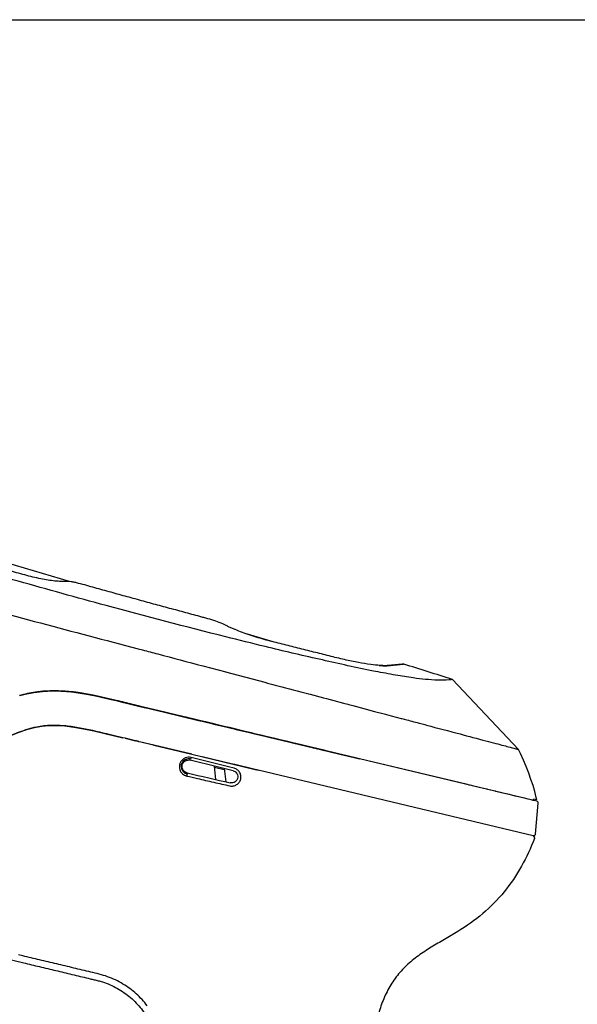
# Model space of a CAD drawing. Header units: millimetres. Extents: x 474 to 890, y 0 to 298.
# Tile 13 of 19: x 670 to 729, y 194 to 298. Entities that reach past the tile are written whole.
import ezdxf

# ---------------------------------------------------------------- set-up
doc = ezdxf.new("R2010")
doc.units = ezdxf.units.MM
doc.header["$LTSCALE"] = 23.1
doc.layers.get('0').update_dxf_attribs({"linetype": 'CONTINUOUS'})
doc.layers.add('20_ALL_FEATURES', color=7, linetype='CONTINUOUS')

msp = doc.modelspace()

# ---------------------------------------------------------------- linework, layer by layer
msp.add_lwpolyline([(474.26, 298.29), (890.02, 298.29), (890.02, -0.5), (474.26, -0.5)], close=True)
at = {"layer": '20_ALL_FEATURES', "color": 7}
for p, q in [((674.9, 238.52), (657.1, 243.77)), ((696.64, 232.09), (693.83, 232.92)), ((680.83, 231.73), (682.19, 231.37)), ((696.09, 231.51), (695.68, 231.61)), ((682.19, 231.37), (682.66, 231.25)), ((689.07, 229.55), (691.5, 228.91)), ((710.44, 229.75), (710.42, 229.75)), ((710.44, 229.75), (710.44, 229.75)), ((691.49, 228.91), (695.64, 227.81)), ((707.43, 228.97), (707.2, 229.01)), ((695.64, 227.81), (695.94, 227.73)), ((722.64, 220.67), (715.6, 228.12)), ((715.61, 228.12), (715.61, 228.12)), ((669.59, 226.39), (670.16, 226.54)), ((670.16, 226.54), (671.08, 226.72)), ((671.08, 226.72), (672.02, 226.84)), ((674.02, 226.88), (675.11, 226.79)), ((675.11, 226.79), (676.28, 226.63)), ((676.28, 226.63), (677.51, 226.4)), ((700.31, 226.57), (700.49, 226.53)), ((700.49, 226.53), (701.89, 226.16)), ((680.09, 225.82), (679.85, 225.88)), ((680.09, 225.8), (679.85, 225.86)), ((680.02, 225.82), (679.85, 225.86)), ((680, 225.82), (680.1, 225.8)), ((680.24, 225.77), (680.02, 225.82)), ((680.09, 225.8), (704.25, 220.03)), ((680.1, 225.8), (680.5, 225.7)), ((701.89, 226.16), (702.23, 226.07)), ((702.23, 226.07), (702.98, 225.87)), ((702.98, 225.87), (704.02, 225.59)), ((704.02, 225.59), (704.49, 225.47)), ((704.49, 225.47), (704.6, 225.44)), ((704.6, 225.44), (705.02, 225.33)), ((705.02, 225.33), (706.19, 225.02)), ((706.19, 225.02), (707.33, 224.72)), ((707.33, 224.72), (708.34, 224.45)), ((708.34, 224.45), (708.5, 224.41)), ((708.5, 224.41), (708.61, 224.38)), ((708.61, 224.38), (709.09, 224.25)), ((709.09, 224.25), (710.17, 223.97)), ((710.17, 223.97), (710.23, 223.95)), ((712.24, 223.42), (712.66, 223.31)), ((712.66, 223.31), (712.86, 223.25)), ((670.35, 222.78), (671.16, 223)), ((678.63, 222.37), (680.55, 221.91)), ((680.55, 221.91), (679.37, 222.19)), ((693.56, 222.58), (694.38, 222.38)), ((694.24, 222.42), (693.56, 222.58)), ((694.55, 222.34), (693.56, 222.58)), ((694.55, 222.34), (694.24, 222.42)), ((694.38, 222.38), (694.55, 222.34)), ((694.55, 222.34), (695.37, 222.15)), ((695.07, 222.22), (694.55, 222.34)), ((695.07, 222.22), (694.55, 222.34)), ((701.94, 220.58), (695.07, 222.22)), ((680.79, 221.85), (680.55, 221.91)), ((680.79, 221.85), (681.89, 221.59)), ((681.89, 221.59), (680.79, 221.85)), ((681.99, 221.57), (681.89, 221.59)), ((681.99, 221.57), (682.21, 221.52)), ((682.26, 221.5), (681.99, 221.57)), ((682.21, 221.52), (682.46, 221.46)), ((683.86, 221.12), (682.31, 221.49)), ((682.46, 221.46), (687.9, 220.15)), ((687.9, 220.15), (683.86, 221.12)), ((683.86, 221.12), (687.9, 220.15)), ((687.9, 220.15), (694.48, 218.58)), ((702.19, 220.52), (701.94, 220.58)), ((703.79, 220.13), (702.19, 220.52)), ((704.25, 220.03), (702.19, 220.52)), ((704.25, 220.02), (703.79, 220.13)), ((704.27, 220.02), (704.25, 220.03)), ((705.57, 219.71), (704.25, 220.02)), ((704.27, 220.02), (705.72, 219.67)), ((705.72, 219.67), (704.27, 220.02)), ((722.64, 220.67), (722.64, 220.67)), ((692.09, 219.15), (689, 219.89)), ((692.48, 219.06), (692.09, 219.15)), ((694.48, 218.58), (692.48, 219.06)), ((705.72, 219.67), (705.57, 219.71)), ((724.12, 215.27), (705.72, 219.67)), ((717.21, 216.92), (705.72, 219.67)), ((687.36, 218.08), (687.37, 218.07)), ((690.46, 217.47), (690.31, 218.89)), ((690.32, 218.78), (691.34, 218.53)), ((691.32, 218.64), (691.5, 217.23)), ((694.48, 218.58), (694.96, 218.47)), ((694.96, 218.47), (694.48, 218.58)), ((724.19, 211.48), (694.96, 218.47)), ((717.4, 216.88), (717.21, 216.92)), ((717.48, 216.86), (717.4, 216.88)), ((717.88, 216.76), (717.48, 216.86)), ((718.31, 216.66), (717.88, 216.76)), ((719.24, 216.44), (718.31, 216.66)), ((719.29, 216.43), (719.24, 216.44)), ((719.37, 216.41), (719.29, 216.43)), ((719.83, 216.3), (719.37, 216.41)), ((720.12, 216.23), (719.83, 216.3)), ((720.18, 216.22), (720.12, 216.23)), ((720.24, 216.2), (720.18, 216.22)), ((720.97, 216.03), (720.24, 216.2)), ((721.66, 215.86), (720.97, 216.03)), ((722.27, 215.71), (721.66, 215.86)), ((722.8, 215.59), (722.27, 215.71)), ((723.27, 215.48), (722.8, 215.59)), ((723.67, 215.38), (723.27, 215.48)), ((723.99, 215.3), (723.67, 215.38)), ((724.2, 215.25), (723.99, 215.3)), ((724.25, 215.24), (724.2, 215.25)), ((724.57, 215.31), (724.24, 215.39)), ((724.45, 215.19), (724.25, 215.24)), ((724.44, 211.65), (724.72, 214.95)), ((724.57, 215.16), (724.45, 215.19)), ((724.57, 215.31), (724.52, 215.55)), ((656.06, 201.3), (670.01, 197.97)), ((669.91, 198.71), (669.45, 198.82)), ((669.89, 197.99), (670.01, 197.97))]:
    msp.add_line(p, q, dxfattribs=at)
for points in [[(672.02, 226.84), (673.01, 226.89), (674.02, 226.88)], [(677.51, 226.4), (678.86, 226.1), (679.85, 225.86)], [(671.16, 223), (671.93, 223.14), (672.68, 223.21), (673.49, 223.22), (674.38, 223.17), (675.33, 223.05), (676.36, 222.87), (677.46, 222.64), (678.63, 222.37)], [(666.7, 221.22), (667.7, 221.71), (668.64, 222.14), (669.52, 222.5), (670.35, 222.78)], [(724.52, 215.55), (724.36, 216.18), (724.18, 216.83), (723.96, 217.48), (723.72, 218.16), (723.45, 218.84), (723.16, 219.54), (722.84, 220.25), (722.64, 220.67)], [(687.35, 218.08), (687.31, 218.09), (687.27, 218.11), (687.23, 218.12), (687.18, 218.14), (687.14, 218.17), (687.1, 218.19), (687.07, 218.22), (687.03, 218.25), (687, 218.28)]]:
    msp.add_lwpolyline(points, dxfattribs=at)
for centre, radius, start, end in [((107.92, -1693.3), 2015.22, 72.44953, 72.60358), ((673.3, 213.24), 13.67, 102.2437, 105.782), ((673.42, 212.84), 14.08, 103.0699, 105.7869), ((673.28, 213.39), 13.51, 102.6415, 103.0533), ((673.28, 213.42), 13.49, 102.4933, 103.054), ((673.26, 213.51), 13.39, 102.3025, 102.6414), ((673.24, 213.57), 13.33, 102.0997, 102.4929), ((673.21, 213.73), 13.17, 101.2674, 102.3044), ((673.28, 213.35), 13.56, 102.0401, 102.2395), ((673.16, 213.97), 12.92, 97.2705, 102.1104), ((673.25, 213.49), 13.41, 98.5264, 102.0462), ((673.16, 213.99), 12.9, 97.4328, 101.2664), ((673.21, 213.71), 13.18, 97.2137, 98.5205), ((673.19, 213.75), 13.15, 97.1389, 97.447), ((673.19, 213.74), 13.16, 97.1399, 97.2842), ((673.22, 213.47), 13.43, 92.9772, 97.121), ((673.18, 213.97), 12.92, 92.7884, 97.2209), ((673.2, 213.7), 13.19, 96.5568, 97.1387), ((673.21, 213.64), 13.25, 96.0073, 96.5569), ((673.23, 213.42), 13.47, 92.8671, 95.9974), ((673.23, 213.32), 13.58, 92.871, 93.7935), ((673.17, 209.6), 17.3, 85.1372, 86.4489), ((673.07, 208.49), 18.42, 84.0832, 85.1391), ((672.9, 206.69), 20.22, 84.1186, 84.3874), ((672.86, 206.51), 20.41, 82.3309, 84.0583), ((672.87, 206.57), 20.35, 82.4341, 84.0598), ((672.62, 204.17), 22.76, 81.7373, 84.0749), ((672.68, 205.16), 21.77, 81.793, 82.4323), ((672.63, 204.79), 22.14, 81.5189, 82.3293), ((672.54, 204.23), 22.7, 81.5225, 81.7954), ((671.96, 199.48), 27.49, 80.7053, 81.7683), ((672.17, 201.77), 25.2, 79.8948, 81.4983), ((672.33, 202.8), 24.15, 80.6169, 81.5155), ((672.45, 203.61), 23.33, 81.2491, 81.5224), ((672.1, 201.36), 25.61, 79.9029, 81.2315), ((671.52, 196.79), 30.21, 80.3475, 80.717), ((671.41, 197.48), 29.55, 79.202, 79.9142), ((670.66, 193.54), 33.56, 78.465, 79.203), ((667.68, 179.14), 48.26, 77.0795, 78.4111), ((660.88, 149.15), 79.02, 76.9012, 77.142), ((644.84, 80.67), 149.35, 76.4443, 76.8598), ((673.94, 211.04), 12.27, 105.3626, 107.4914), ((673.47, 212.7), 10.55, 105.2873, 105.6261), ((673.35, 213.16), 10.08, 102.9451, 105.2973), ((673.58, 212.34), 10.93, 103.3144, 105.3566), ((673.45, 212.91), 10.34, 103.0994, 103.297), ((673.28, 213.43), 9.8, 102.725, 102.9344), ((673.41, 213.08), 10.16, 102.4981, 103.1006), ((673.27, 213.5), 9.73, 102.199, 102.7254), ((687.55, 218.86), 0.803, 106.2476, 226.2802), ((687.55, 218.86), 0.805, 76.0112, 83.5871), ((302.69, -1340.07), 1606.43, 75.96449, 76.13215), ((204.16, -1738.73), 2017.36, 75.99483, 76.12857), ((687.83, 219.48), 1.71, 248.8544, 251.2065), ((687.98, 219.92), 2.18, 251.2018, 253.0562), ((1091.71, 1964.97), 1792.98, 256.96787, 257.11807), ((724.14, 211.28), 0.203, 349.8524, 11.2811)]:
    msp.add_arc(centre, radius, start, end, dxfattribs=at)
for points, knots in [([(678.78, 235.97), (675.66, 236.82), (669.42, 238.55), (660.06, 241.21), (650.71, 243.85), (644.47, 245.64), (641.36, 246.55)], [0, 0, 0, 0, 0.249671, 0.499815, 0.750003, 1, 1, 1, 1]), ([(707.94, 229.59), (707.6, 229.62), (706.82, 229.71), (705.55, 229.92), (704.08, 230.22), (702.49, 230.62), (700.84, 231.03), (699.17, 231.45), (697.5, 231.88), (696.08, 232.22), (694.95, 232.55), (694.1, 232.82), (693.28, 233.11), (692.63, 233.36), (692.14, 233.57), (691.8, 233.72), (691.48, 233.87), (691.04, 234.08), (690.42, 234.33), (689.74, 234.54), (689.17, 234.69), (688.6, 234.84), (687.88, 235.04), (687.03, 235.27), (685.89, 235.58), (684.46, 235.96), (682.74, 236.43), (681.31, 236.83), (680.16, 237.14), (679.3, 237.38), (678.44, 237.62), (677.58, 237.86), (676.72, 238.1), (676, 238.3), (675.45, 238.43), (675.08, 238.5), (674.76, 238.53), (674.49, 238.53), (674.23, 238.52), (673.96, 238.53), (673.66, 238.55), (673.2, 238.59), (672.59, 238.68), (671.8, 238.82), (670.97, 239), (670.12, 239.23), (669.26, 239.47), (668.4, 239.71), (667.53, 239.96), (666.38, 240.28), (664.94, 240.69), (663.5, 241.1), (662.35, 241.42), (661.5, 241.68), (660.67, 241.96), (659.9, 242.25), (659.19, 242.55), (658.35, 242.96), (657.73, 243.26), (657.32, 243.46)], [0, 0, 0, 0, 0.019684, 0.044491, 0.073426, 0.105204, 0.137704, 0.170368, 0.203228, 0.236338, 0.253342, 0.270378, 0.287014, 0.302788, 0.310232, 0.317347, 0.323956, 0.33034, 0.345284, 0.36222, 0.370647, 0.379043, 0.395837, 0.412659, 0.429502, 0.463245, 0.497054, 0.530922, 0.547876, 0.564841, 0.581817, 0.598802, 0.615786, 0.632764, 0.640922, 0.648265, 0.654215, 0.659134, 0.663806, 0.668906, 0.674676, 0.680972, 0.694794, 0.710076, 0.726387, 0.743267, 0.760319, 0.777356, 0.794397, 0.811445, 0.845541, 0.879643, 0.896697, 0.91371, 0.930396, 0.946289, 0.960813, 0.974112, 1, 1, 1, 1]), ([(639.56, 242.66), (641.27, 242.2), (644.71, 241.29), (649.87, 239.93), (655.03, 238.56), (661.92, 236.74), (670.51, 234.46), (677.39, 232.64), (680.83, 231.73)], [0, 0, 0, 0, 0.124904, 0.24993, 0.375001, 0.500102, 0.750305, 1, 1, 1, 1]), ([(695.68, 231.61), (694.29, 231.95), (688.64, 233.34), (683.01, 234.83), (678.78, 235.97)], [0, 0, 0, 0, 0.246792, 1, 1, 1, 1]), ([(707.2, 229.01), (705.38, 229.37), (701.68, 230.19), (697.98, 231.06), (696.09, 231.51)], [0, 0, 0, 0, 0.487031, 1, 1, 1, 1]), ([(682.66, 231.25), (683.19, 231.11), (685.33, 230.54), (687.47, 229.97), (689.07, 229.55)], [0, 0, 0, 0, 0.250904, 1, 1, 1, 1]), ([(707.83, 229.6), (707.88, 229.6), (708.08, 229.58), (708.27, 229.57), (708.42, 229.57)], [0, 0, 0, 0, 0.27884, 1, 1, 1, 1]), ([(708.26, 229.57), (708.23, 229.58), (708.13, 229.58), (708.02, 229.59), (707.94, 229.59)], [0, 0, 0, 0, 0.233578, 1, 1, 1, 1]), ([(708.74, 229.58), (708.7, 229.58), (708.54, 229.57), (708.38, 229.57), (708.26, 229.57)], [0, 0, 0, 0, 0.219264, 1, 1, 1, 1]), ([(708.42, 229.57), (708.46, 229.57), (708.59, 229.57), (708.73, 229.58), (708.83, 229.59)], [0, 0, 0, 0, 0.282696, 1, 1, 1, 1]), ([(710.42, 229.75), (710.36, 229.74), (709.8, 229.69), (709.24, 229.62), (708.74, 229.58)], [0, 0, 0, 0, 0.100507, 1, 1, 1, 1]), ([(708.83, 229.59), (708.95, 229.6), (709.17, 229.62), (709.47, 229.65), (709.73, 229.68), (709.95, 229.7), (710.13, 229.72), (710.26, 229.73), (710.36, 229.74), (710.4, 229.75), (710.42, 229.75)], [0, 0, 0, 0, 0.217527, 0.410218, 0.575016, 0.71258, 0.824966, 0.910465, 0.96752, 1, 1, 1, 1]), ([(710.43, 229.75), (710.43, 229.75), (710.43, 229.74), (710.43, 229.74), (710.44, 229.74)], [0, 0, 0, 0, 0.540316, 1, 1, 1, 1]), ([(710.44, 229.74), (710.43, 229.74), (710.43, 229.74), (710.43, 229.75), (710.43, 229.75)], [0, 0, 0, 0, 0.457743, 1, 1, 1, 1]), ([(715.6, 228.12), (715.49, 228.09), (714.97, 228.03), (713.58, 228.02), (711.68, 228.22), (709.47, 228.58), (708.14, 228.83), (707.43, 228.97)], [0, 0, 0, 0, 0.042189, 0.189186, 0.505743, 0.736863, 1, 1, 1, 1]), ([(695.94, 227.73), (696.31, 227.63), (697.77, 227.25), (699.22, 226.86), (700.32, 226.57)], [0, 0, 0, 0, 0.251499, 1, 1, 1, 1]), ([(672.53, 226.88), (673, 226.9), (673.82, 226.9), (674.63, 226.84), (674.97, 226.81)], [0, 0, 0, 0, 0.580976, 1, 1, 1, 1]), ([(674.24, 226.87), (674.14, 226.87), (673.58, 226.9), (673.02, 226.9), (672.55, 226.88)], [0, 0, 0, 0, 0.172086, 1, 1, 1, 1]), ([(679.85, 225.88), (679.04, 226.08), (677.96, 226.33), (676.86, 226.53), (676.59, 226.58)], [0, 0, 0, 0, 0.749661, 1, 1, 1, 1]), ([(676.59, 226.57), (676.75, 226.55), (677.43, 226.42), (678.57, 226.17), (679.54, 225.93), (680, 225.82)], [0, 0, 0, 0, 0.142647, 0.594296, 1, 1, 1, 1]), ([(693.56, 222.58), (692.45, 222.85), (690.21, 223.39), (686.85, 224.19), (684.03, 224.84), (681.78, 225.4), (680.66, 225.68), (680.09, 225.82)], [0, 0, 0, 0, 0.248075, 0.497672, 0.74841, 0.874116, 1, 1, 1, 1]), ([(693.56, 222.58), (692.29, 222.88), (687.86, 223.95), (683.42, 225), (680.24, 225.77)], [0, 0, 0, 0, 0.284896, 1, 1, 1, 1]), ([(680.5, 225.7), (683.59, 224.96), (687.94, 223.92), (692.29, 222.88), (693.56, 222.58)], [0, 0, 0, 0, 0.709425, 1, 1, 1, 1]), ([(679.37, 222.19), (678.7, 222.36), (677.52, 222.64), (675.82, 222.99), (674.29, 223.21), (672.74, 223.25), (671.71, 223.12), (671.21, 223.01)], [0, 0, 0, 0, 0.251545, 0.439736, 0.627202, 0.813788, 1, 1, 1, 1]), ([(710.23, 223.95), (710.4, 223.91), (711.07, 223.73), (711.74, 223.55), (712.24, 223.42)], [0, 0, 0, 0, 0.253508, 1, 1, 1, 1]), ([(712.86, 223.25), (714.04, 222.94), (716.15, 222.38), (718.6, 221.73), (720.16, 221.32), (721.01, 221.1), (721.69, 220.92), (722.08, 220.82), (722.25, 220.77)], [0, 0, 0, 0, 0.379116, 0.672686, 0.784219, 0.874801, 0.946239, 1, 1, 1, 1]), ([(670.63, 222.87), (670.04, 222.7), (668.89, 222.27), (667.77, 221.75), (667.22, 221.48)], [0, 0, 0, 0, 0.498462, 1, 1, 1, 1]), ([(702.19, 220.52), (701.6, 220.66), (699.23, 221.23), (696.86, 221.79), (695.07, 222.22)], [0, 0, 0, 0, 0.247792, 1, 1, 1, 1]), ([(695.37, 222.15), (696.7, 221.83), (698.98, 221.29), (701.25, 220.74), (702.19, 220.52)], [0, 0, 0, 0, 0.586659, 1, 1, 1, 1]), ([(722.25, 220.77), (722.31, 220.75), (722.41, 220.73), (722.53, 220.69), (722.6, 220.68), (722.63, 220.67), (722.64, 220.67)], [0, 0, 0, 0, 0.461153, 0.766456, 0.940586, 1, 1, 1, 1]), ([(687.2, 219.76), (687.11, 219.72), (686.93, 219.62), (686.72, 219.39), (686.58, 219.08), (686.56, 218.85), (686.57, 218.73)], [0, 0, 0, 0, 0.232064, 0.468628, 0.724921, 1, 1, 1, 1]), ([(686.87, 218.98), (686.89, 219.08), (686.96, 219.27), (687.12, 219.41), (687.21, 219.46)], [0, 0, 0, 0, 0.498772, 1, 1, 1, 1]), ([(687.81, 219.8), (687.71, 219.83), (687.5, 219.85), (687.3, 219.8), (687.2, 219.76)], [0, 0, 0, 0, 0.506202, 1, 1, 1, 1]), ([(687.21, 219.46), (687.28, 219.5), (687.45, 219.56), (687.64, 219.55), (687.72, 219.53)], [0, 0, 0, 0, 0.501588, 1, 1, 1, 1]), ([(687.81, 219.8), (687.81, 219.78), (687.8, 219.74), (687.78, 219.69), (687.76, 219.66), (687.75, 219.64), (687.75, 219.64)], [0, 0, 0, 0, 0.372487, 0.682411, 0.901155, 1, 1, 1, 1]), ([(686.57, 218.73), (686.58, 218.62), (686.64, 218.4), (686.76, 218.22), (686.83, 218.14)], [0, 0, 0, 0, 0.524414, 1, 1, 1, 1]), ([(686.83, 218.14), (686.88, 218.09), (687, 217.98), (687.14, 217.92), (687.22, 217.89)], [0, 0, 0, 0, 0.483637, 1, 1, 1, 1]), ([(687.37, 218.07), (687.37, 218.07), (687.38, 218.06), (687.38, 218.05), (687.38, 218.02), (687.37, 217.98), (687.36, 217.92), (687.35, 217.87), (687.35, 217.84)], [0, 0, 0, 0, 0.038455, 0.114047, 0.221908, 0.355238, 0.669713, 1, 1, 1, 1]), ([(691.93, 216.8), (692.05, 216.76), (692.31, 216.76), (692.67, 216.9), (692.96, 217.16), (693.11, 217.51), (693.13, 217.9), (692.99, 218.25), (692.73, 218.53), (692.5, 218.63), (692.38, 218.67)], [0, 0, 0, 0, 0.124832, 0.251073, 0.377886, 0.503766, 0.628839, 0.752518, 0.875977, 1, 1, 1, 1]), ([(692.28, 218.4), (692.35, 218.38), (692.5, 218.32), (692.66, 218.16), (692.77, 217.96), (692.78, 217.8), (692.78, 217.73)], [0, 0, 0, 0, 0.250515, 0.499623, 0.748929, 1, 1, 1, 1]), ([(687.35, 217.84), (687.73, 217.75), (688.69, 217.53), (690.21, 217.18), (691.36, 216.92), (691.93, 216.8)], [0, 0, 0, 0, 0.250639, 0.62584, 1, 1, 1, 1]), ([(692.78, 217.73), (692.77, 217.63), (692.72, 217.45), (692.53, 217.22), (692.26, 217.1), (692.07, 217.1), (691.98, 217.12)], [0, 0, 0, 0, 0.249012, 0.5005, 0.751526, 1, 1, 1, 1]), ([(724.24, 215.39), (724.24, 215.37), (724.24, 215.34), (724.21, 215.3), (724.17, 215.27), (724.14, 215.27), (724.12, 215.27)], [0, 0, 0, 0, 0.277582, 0.503873, 0.728847, 1, 1, 1, 1]), ([(724.72, 214.95), (724.73, 215), (724.7, 215.1), (724.62, 215.15), (724.57, 215.16)], [0, 0, 0, 0, 0.500106, 1, 1, 1, 1]), ([(724.33, 211.21), (723.94, 210.19), (723.02, 208.2), (721.19, 205.47), (718.89, 203.12), (716.65, 201.55), (714.76, 200.45), (713.35, 199.64), (711.97, 198.74), (710.91, 197.88), (710.14, 197.1), (709.44, 196.26), (708.71, 195.1), (708.04, 193.59), (707.74, 192.54), (707.62, 192.01)], [0, 0, 0, 0, 0.124928, 0.24987, 0.374745, 0.499628, 0.562038, 0.624485, 0.68714, 0.749718, 0.780957, 0.812242, 0.874906, 0.937504, 1, 1, 1, 1]), ([(683.15, 193.4), (682.8, 193.86), (682.01, 194.72), (680.83, 195.59), (679.78, 196.16), (678.65, 196.63), (677.45, 196.91), (676.24, 197.2), (675.03, 197.49), (673.52, 197.85), (671.71, 198.28), (670.51, 198.57), (669.91, 198.71)], [0, 0, 0, 0, 0.11812, 0.238475, 0.300108, 0.362824, 0.490007, 0.553961, 0.617872, 0.745606, 0.873199, 1, 1, 1, 1]), ([(670.01, 197.97), (670.57, 197.83), (671.71, 197.56), (673.42, 197.15), (674.86, 196.81), (676.01, 196.53), (676.73, 196.36), (677.3, 196.22), (677.73, 196.12), (678.16, 196.01), (678.73, 195.83), (679.4, 195.56), (680.42, 195.02), (681.56, 194.18), (682.7, 192.93), (683.41, 191.73), (683.84, 190.69), (684.05, 190.02), (684.17, 189.46), (684.26, 188.88), (684.36, 188.15), (684.5, 187.26), (684.67, 186.06), (684.89, 184.55), (685.16, 182.74), (685.42, 180.93), (685.6, 179.72), (685.69, 179.12)], [0, 0, 0, 0, 0.061974, 0.12453, 0.187399, 0.218899, 0.250412, 0.26617, 0.281932, 0.297686, 0.313417, 0.344626, 0.375381, 0.435604, 0.494724, 0.553778, 0.583637, 0.613797, 0.62895, 0.644203, 0.675869, 0.707932, 0.740072, 0.805081, 0.869727, 0.934884, 1, 1, 1, 1])]:
    msp.add_open_spline(points, degree=3, knots=knots, dxfattribs=at)
for points in [[(674.88, 226.81), (674.1, 226.89), (673.33, 226.92), (672.55, 226.88)], [(686.86, 218.81), (686.86, 218.87), (686.86, 218.92), (686.87, 218.98)], [(687.64, 219.66), (687.54, 219.67), (687.43, 219.66), (687.33, 219.63)], [(686.98, 218.47), (686.91, 218.57), (686.87, 218.69), (686.86, 218.81)], [(687.15, 218.29), (687.08, 218.33), (687.02, 218.4), (686.98, 218.47)], [(687, 218.28), (687.1, 218.18), (687.22, 218.11), (687.36, 218.08)], [(687.4, 218.18), (687.31, 218.2), (687.23, 218.23), (687.15, 218.29)], [(724.44, 211.65), (724.43, 211.6), (724.41, 211.56), (724.37, 211.52)], [(724.29, 211.48), (724.26, 211.47), (724.22, 211.47), (724.19, 211.48)], [(724.19, 211.47), (724.23, 211.47), (724.26, 211.45), (724.29, 211.42)], [(724.37, 211.52), (724.35, 211.5), (724.32, 211.49), (724.29, 211.48)], [(724.29, 211.42), (724.32, 211.39), (724.34, 211.36), (724.34, 211.32)], [(724.34, 211.24), (724.34, 211.23), (724.34, 211.22), (724.33, 211.21)]]:
    msp.add_open_spline(points, degree=3, dxfattribs=at)

doc.saveas('drawing.dxf')
